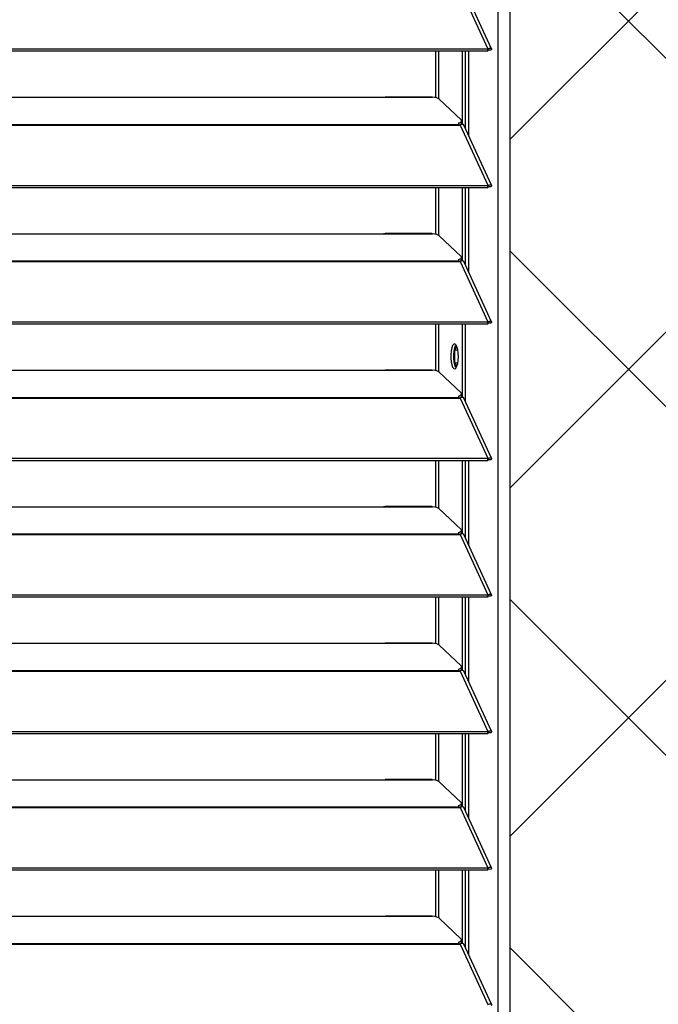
# Model space of a CAD drawing. Header units: millimetres. Extents: x 0 to 39025, y -31299 to 8400.
# Tile 41 of 256: x 7596 to 7801, y -24649 to -24332. Entities that reach past the tile are written whole.
import ezdxf

# ---------------------------------------------------------------- set-up
doc = ezdxf.new("R2010")
doc.units = ezdxf.units.MM
doc.layers.add('ODMIKI funkcionalni', color=253, linetype='Continuous')
doc.layers.add('ODMIKI varnostni', color=252, linetype='Continuous')

# ---------------------------------------------------------------- blocks, each defined once
blk = doc.blocks.new('*U55')
at = {"lineweight": 25}
for points in [[(1146.1, 17.59), (1146.1, 17.59), (1146.1, 1243.26), (1146.1, 1243.26)], [(1150, 17.59), (1150, 17.59), (1150, 1242.58), (1150, 1242.58)], [(1133.88, 964.28), (1133.88, 964.28), (1142.8, 944.85), (1142.8, 944.85)], [(1143.96, 944.87), (1143.96, 944.87), (1135.06, 964.26), (1135.06, 964.26)], [(7.21, 944.85), (7.21, 944.85), (1142.79, 944.85), (1142.79, 944.85)], [(7.21, 944.2), (7.21, 944.2), (1142.79, 944.2), (1142.79, 944.2)], [(1126.04, 929.08), (1126.04, 929.08), (1126.04, 944.2), (1126.04, 944.2)], [(1126.99, 928.73), (1126.99, 928.73), (1126.99, 944.2), (1126.99, 944.2)], [(1134.66, 920.5), (1134.66, 920.5), (1134.66, 944.2), (1134.66, 944.2)], [(1135.61, 919.08), (1135.61, 919.08), (1135.61, 944.2), (1135.61, 944.2)], [(1136.71, 916.69), (1136.71, 916.69), (1136.71, 944.2), (1136.71, 944.2)], [(1142.8, 944.85), (1142.8, 944.85), (1142.79, 944.85), (1142.79, 944.85)], [(1142.79, 944.2), (1142.79, 944.2), (1142.79, 944.85), (1142.79, 944.85)], [(1142.8, 944.2), (1142.8, 944.2), (1142.79, 944.2), (1142.79, 944.2)], [(1142.8, 944.2), (1142.8, 944.2), (1142.8, 944.85), (1142.8, 944.85)], [(1143.19, 944.51), (1143.19, 944.51), (1143.13, 944.48), (1143.13, 944.48)], [(1143.13, 944.48), (1143.13, 944.48), (1143.89, 944.48), (1143.89, 944.48)], [(840, 929.23), (840, 929.23), (1108, 929.23), (1108, 929.23)], [(1108, 929.23), (1108, 929.23), (1125, 929.23), (1125, 929.23)], [(1124.76, 929.31), (1124.76, 929.31), (1109.66, 929.31), (1109.66, 929.31)], [(1127.16, 928.61), (1127.16, 928.61), (1134.15, 921.93), (1134.15, 921.93)], [(16.21, 920.52), (16.21, 920.52), (1133.33, 920.52), (1133.33, 920.52)], [(16.21, 920.3), (16.21, 920.3), (1133.33, 920.3), (1133.33, 920.3)], [(1133.33, 920.96), (1133.33, 920.96), (1133.33, 920.52), (1133.33, 920.52)], [(1133.33, 920.3), (1133.33, 920.3), (1133.88, 920.3), (1133.88, 920.3)], [(1133.81, 920.3), (1133.81, 920.3), (1133.77, 920.35), (1133.77, 920.35)], [(1133.88, 920.3), (1133.88, 920.3), (1142.8, 900.88), (1142.8, 900.88)], [(1133.88, 920.3), (1133.88, 920.3), (1133.88, 920.3), (1133.88, 920.3)], [(1133.88, 920.3), (1133.88, 920.3), (1133.88, 920.3), (1133.88, 920.3)], [(1134.39, 920.47), (1134.39, 920.47), (1134.21, 920.65), (1134.21, 920.65)], [(1134.3, 920.88), (1134.3, 920.88), (1134.3, 921.64), (1134.3, 921.64)], [(1143.96, 900.89), (1143.96, 900.89), (1135.06, 920.29), (1135.06, 920.29)], [(7.21, 900.87), (7.21, 900.87), (1142.79, 900.87), (1142.79, 900.87)], [(1142.8, 900.88), (1142.8, 900.88), (1142.79, 900.87), (1142.79, 900.87)], [(1142.79, 900.22), (1142.79, 900.22), (1142.79, 900.87), (1142.79, 900.87)], [(1142.8, 900.22), (1142.8, 900.22), (1142.8, 900.88), (1142.8, 900.88)], [(7.21, 900.22), (7.21, 900.22), (1142.79, 900.22), (1142.79, 900.22)], [(1126.04, 885.11), (1126.04, 885.11), (1126.04, 900.22), (1126.04, 900.22)], [(1126.99, 884.75), (1126.99, 884.75), (1126.99, 900.22), (1126.99, 900.22)], [(1134.66, 876.53), (1134.66, 876.53), (1134.66, 900.22), (1134.66, 900.22)], [(1135.61, 875.1), (1135.61, 875.1), (1135.61, 900.22), (1135.61, 900.22)], [(1136.71, 872.71), (1136.71, 872.71), (1136.71, 900.22), (1136.71, 900.22)], [(1142.8, 900.22), (1142.8, 900.22), (1142.79, 900.22), (1142.79, 900.22)], [(1143.19, 900.53), (1143.19, 900.53), (1143.13, 900.51), (1143.13, 900.51)], [(1143.13, 900.51), (1143.13, 900.51), (1143.89, 900.5), (1143.89, 900.5)], [(840, 885.26), (840, 885.26), (1108, 885.26), (1108, 885.26)], [(1108, 885.26), (1108, 885.26), (1125, 885.26), (1125, 885.26)], [(1124.76, 885.34), (1124.76, 885.34), (1109.66, 885.34), (1109.66, 885.34)], [(1127.16, 884.64), (1127.16, 884.64), (1134.15, 877.95), (1134.15, 877.95)], [(16.21, 876.55), (16.21, 876.55), (1133.33, 876.55), (1133.33, 876.55)], [(16.21, 876.33), (16.21, 876.33), (1133.33, 876.33), (1133.33, 876.33)], [(1133.33, 876.98), (1133.33, 876.98), (1133.33, 876.55), (1133.33, 876.55)], [(1133.33, 876.33), (1133.33, 876.33), (1133.88, 876.33), (1133.88, 876.33)], [(1133.81, 876.33), (1133.81, 876.33), (1133.77, 876.37), (1133.77, 876.37)], [(1133.88, 876.33), (1133.88, 876.33), (1142.8, 856.9), (1142.8, 856.9)], [(1133.88, 876.33), (1133.88, 876.33), (1133.88, 876.33), (1133.88, 876.33)], [(1133.88, 876.33), (1133.88, 876.33), (1133.88, 876.33), (1133.88, 876.33)], [(1134.39, 876.5), (1134.39, 876.5), (1134.21, 876.68), (1134.21, 876.68)], [(1134.3, 876.9), (1134.3, 876.9), (1134.3, 877.67), (1134.3, 877.67)], [(1143.96, 856.92), (1143.96, 856.92), (1135.06, 876.31), (1135.06, 876.31)], [(7.21, 856.9), (7.21, 856.9), (1142.79, 856.9), (1142.79, 856.9)], [(1142.8, 856.9), (1142.8, 856.9), (1142.79, 856.9), (1142.79, 856.9)], [(1142.79, 856.24), (1142.79, 856.24), (1142.79, 856.9), (1142.79, 856.9)], [(1142.8, 856.24), (1142.8, 856.24), (1142.8, 856.9), (1142.8, 856.9)], [(1143.19, 856.56), (1143.19, 856.56), (1143.13, 856.53), (1143.13, 856.53)], [(1143.13, 856.53), (1143.13, 856.53), (1143.89, 856.53), (1143.89, 856.53)], [(7.21, 856.24), (7.21, 856.24), (1142.79, 856.24), (1142.79, 856.24)], [(1126.04, 841.13), (1126.04, 841.13), (1126.04, 856.24), (1126.04, 856.24)], [(1126.99, 840.78), (1126.99, 840.78), (1126.99, 856.24), (1126.99, 856.24)], [(1134.66, 832.56), (1134.66, 832.56), (1134.66, 856.24), (1134.66, 856.24)], [(1135.61, 831.13), (1135.61, 831.13), (1135.61, 856.24), (1135.61, 856.24)], [(1142.8, 856.24), (1142.8, 856.24), (1142.79, 856.24), (1142.79, 856.24)], [(1131.92, 843.93), (1131.92, 843.93), (1131.92, 847.59), (1131.92, 847.59)], [(1132.2, 847.85), (1132.2, 847.85), (1132.81, 849), (1132.81, 849)], [(1132.2, 843.68), (1132.2, 843.68), (1132.2, 847.85), (1132.2, 847.85)], [(1132.2, 847.85), (1132.2, 847.85), (1133.12, 847.85), (1133.12, 847.85)], [(840, 841.29), (840, 841.29), (1108, 841.29), (1108, 841.29)], [(1108, 841.29), (1108, 841.29), (1125, 841.29), (1125, 841.29)], [(1124.76, 841.37), (1124.76, 841.37), (1109.66, 841.37), (1109.66, 841.37)], [(1127.16, 840.66), (1127.16, 840.66), (1134.15, 833.98), (1134.15, 833.98)], [(1132.81, 842.53), (1132.81, 842.53), (1132.2, 843.68), (1132.2, 843.68)], [(1132.2, 843.68), (1132.2, 843.68), (1133.13, 843.68), (1133.13, 843.68)], [(16.21, 832.57), (16.21, 832.57), (1133.33, 832.57), (1133.33, 832.57)], [(16.21, 832.35), (16.21, 832.35), (1133.33, 832.35), (1133.33, 832.35)], [(1133.33, 833), (1133.33, 833), (1133.33, 832.57), (1133.33, 832.57)], [(1133.33, 832.35), (1133.33, 832.35), (1133.88, 832.35), (1133.88, 832.35)], [(1133.81, 832.35), (1133.81, 832.35), (1133.77, 832.4), (1133.77, 832.4)], [(1133.88, 832.36), (1133.88, 832.36), (1133.88, 832.35), (1133.88, 832.35)], [(1133.88, 832.35), (1133.88, 832.35), (1133.88, 832.36), (1133.88, 832.36)], [(1133.88, 832.35), (1133.88, 832.35), (1142.8, 812.93), (1142.8, 812.93)], [(1134.39, 832.52), (1134.39, 832.52), (1134.21, 832.7), (1134.21, 832.7)], [(1134.3, 832.93), (1134.3, 832.93), (1134.3, 833.69), (1134.3, 833.69)], [(1143.96, 812.95), (1143.96, 812.95), (1135.06, 832.34), (1135.06, 832.34)], [(7.21, 812.93), (7.21, 812.93), (1142.79, 812.93), (1142.79, 812.93)], [(7.21, 812.27), (7.21, 812.27), (1142.79, 812.27), (1142.79, 812.27)], [(1126.04, 797.16), (1126.04, 797.16), (1126.04, 812.27), (1126.04, 812.27)], [(1126.99, 796.8), (1126.99, 796.8), (1126.99, 812.27), (1126.99, 812.27)], [(1134.66, 788.58), (1134.66, 788.58), (1134.66, 812.27), (1134.66, 812.27)], [(1135.61, 787.15), (1135.61, 787.15), (1135.61, 812.27), (1135.61, 812.27)], [(1136.71, 784.76), (1136.71, 784.76), (1136.71, 812.27), (1136.71, 812.27)], [(1142.8, 812.93), (1142.8, 812.93), (1142.79, 812.93), (1142.79, 812.93)], [(1142.79, 812.27), (1142.79, 812.27), (1142.79, 812.93), (1142.79, 812.93)], [(1142.8, 812.28), (1142.8, 812.28), (1142.79, 812.27), (1142.79, 812.27)], [(1142.8, 812.28), (1142.8, 812.28), (1142.8, 812.93), (1142.8, 812.93)], [(1143.19, 812.58), (1143.19, 812.58), (1143.13, 812.56), (1143.13, 812.56)], [(1143.13, 812.56), (1143.13, 812.56), (1143.89, 812.55), (1143.89, 812.55)], [(840, 797.31), (840, 797.31), (1108, 797.31), (1108, 797.31)], [(1108, 797.31), (1108, 797.31), (1125, 797.31), (1125, 797.31)], [(1124.76, 797.39), (1124.76, 797.39), (1109.66, 797.39), (1109.66, 797.39)], [(1127.16, 796.7), (1127.16, 796.7), (1134.15, 790.01), (1134.15, 790.01)], [(16.21, 788.6), (16.21, 788.6), (1133.33, 788.6), (1133.33, 788.6)], [(16.21, 788.38), (16.21, 788.38), (1133.33, 788.38), (1133.33, 788.38)], [(1133.33, 789.03), (1133.33, 789.03), (1133.33, 788.6), (1133.33, 788.6)], [(1133.33, 788.38), (1133.33, 788.38), (1133.88, 788.38), (1133.88, 788.38)], [(1133.81, 788.38), (1133.81, 788.38), (1133.77, 788.42), (1133.77, 788.42)], [(1133.88, 788.38), (1133.88, 788.38), (1142.8, 768.95), (1142.8, 768.95)], [(1133.88, 788.38), (1133.88, 788.38), (1133.88, 788.38), (1133.88, 788.38)], [(1133.88, 788.38), (1133.88, 788.38), (1133.88, 788.38), (1133.88, 788.38)], [(1134.39, 788.55), (1134.39, 788.55), (1134.21, 788.72), (1134.21, 788.72)], [(1134.3, 788.95), (1134.3, 788.95), (1134.3, 789.72), (1134.3, 789.72)], [(1143.96, 768.97), (1143.96, 768.97), (1135.06, 788.36), (1135.06, 788.36)], [(7.21, 768.95), (7.21, 768.95), (1142.79, 768.95), (1142.79, 768.95)], [(7.21, 768.29), (7.21, 768.29), (1142.79, 768.29), (1142.79, 768.29)], [(1126.04, 753.18), (1126.04, 753.18), (1126.04, 768.29), (1126.04, 768.29)], [(1126.99, 752.83), (1126.99, 752.83), (1126.99, 768.29), (1126.99, 768.29)], [(1134.66, 744.61), (1134.66, 744.61), (1134.66, 768.29), (1134.66, 768.29)], [(1135.61, 743.18), (1135.61, 743.18), (1135.61, 768.29), (1135.61, 768.29)], [(1136.71, 740.79), (1136.71, 740.79), (1136.71, 768.29), (1136.71, 768.29)], [(1142.8, 768.95), (1142.8, 768.95), (1142.79, 768.95), (1142.79, 768.95)], [(1142.79, 768.29), (1142.79, 768.29), (1142.79, 768.95), (1142.79, 768.95)], [(1142.8, 768.3), (1142.8, 768.3), (1142.79, 768.29), (1142.79, 768.29)], [(1142.8, 768.3), (1142.8, 768.3), (1142.8, 768.95), (1142.8, 768.95)], [(1143.19, 768.61), (1143.19, 768.61), (1143.13, 768.58), (1143.13, 768.58)], [(1143.13, 768.58), (1143.13, 768.58), (1143.89, 768.58), (1143.89, 768.58)], [(840, 753.34), (840, 753.34), (1108, 753.34), (1108, 753.34)], [(1108, 753.34), (1108, 753.34), (1125, 753.34), (1125, 753.34)], [(1124.76, 753.42), (1124.76, 753.42), (1109.66, 753.42), (1109.66, 753.42)], [(1127.16, 752.72), (1127.16, 752.72), (1134.15, 746.03), (1134.15, 746.03)], [(1134.3, 744.98), (1134.3, 744.98), (1134.3, 745.74), (1134.3, 745.74)], [(16.21, 744.63), (16.21, 744.63), (1133.33, 744.63), (1133.33, 744.63)], [(16.21, 744.41), (16.21, 744.41), (1133.33, 744.41), (1133.33, 744.41)], [(1133.33, 745.06), (1133.33, 745.06), (1133.33, 744.63), (1133.33, 744.63)], [(1133.33, 744.41), (1133.33, 744.41), (1133.88, 744.41), (1133.88, 744.41)], [(1133.81, 744.41), (1133.81, 744.41), (1133.77, 744.45), (1133.77, 744.45)], [(1133.88, 744.41), (1133.88, 744.41), (1142.8, 724.98), (1142.8, 724.98)], [(1133.88, 744.41), (1133.88, 744.41), (1133.88, 744.41), (1133.88, 744.41)], [(1133.88, 744.41), (1133.88, 744.41), (1133.88, 744.41), (1133.88, 744.41)], [(1134.39, 744.58), (1134.39, 744.58), (1134.21, 744.76), (1134.21, 744.76)], [(1143.96, 725), (1143.96, 725), (1135.06, 744.4), (1135.06, 744.4)], [(7.21, 724.98), (7.21, 724.98), (1142.79, 724.98), (1142.79, 724.98)], [(7.21, 724.33), (7.21, 724.33), (1142.79, 724.33), (1142.79, 724.33)], [(1126.04, 709.21), (1126.04, 709.21), (1126.04, 724.33), (1126.04, 724.33)], [(1126.99, 708.86), (1126.99, 708.86), (1126.99, 724.33), (1126.99, 724.33)], [(1134.66, 700.63), (1134.66, 700.63), (1134.66, 724.33), (1134.66, 724.33)], [(1135.61, 699.21), (1135.61, 699.21), (1135.61, 724.33), (1135.61, 724.33)], [(1136.71, 696.82), (1136.71, 696.82), (1136.71, 724.33), (1136.71, 724.33)], [(1142.8, 724.98), (1142.8, 724.98), (1142.79, 724.98), (1142.79, 724.98)], [(1142.79, 724.33), (1142.79, 724.33), (1142.79, 724.98), (1142.79, 724.98)], [(1142.8, 724.33), (1142.8, 724.33), (1142.79, 724.33), (1142.79, 724.33)], [(1142.8, 724.33), (1142.8, 724.33), (1142.8, 724.98), (1142.8, 724.98)], [(1143.19, 724.64), (1143.19, 724.64), (1143.13, 724.61), (1143.13, 724.61)], [(1143.13, 724.61), (1143.13, 724.61), (1143.89, 724.61), (1143.89, 724.61)], [(840, 709.36), (840, 709.36), (1108, 709.36), (1108, 709.36)], [(1108, 709.36), (1108, 709.36), (1125, 709.36), (1125, 709.36)], [(1124.76, 709.44), (1124.76, 709.44), (1109.66, 709.44), (1109.66, 709.44)], [(1127.16, 708.75), (1127.16, 708.75), (1134.15, 702.06), (1134.15, 702.06)], [(1133.33, 701.09), (1133.33, 701.09), (1133.33, 700.65), (1133.33, 700.65)], [(1134.3, 701.01), (1134.3, 701.01), (1134.3, 701.77), (1134.3, 701.77)], [(16.21, 700.65), (16.21, 700.65), (1133.33, 700.65), (1133.33, 700.65)], [(16.21, 700.43), (16.21, 700.43), (1133.33, 700.43), (1133.33, 700.43)], [(1133.33, 700.43), (1133.33, 700.43), (1133.88, 700.43), (1133.88, 700.43)], [(1133.81, 700.43), (1133.81, 700.43), (1133.77, 700.48), (1133.77, 700.48)], [(1133.88, 700.43), (1133.88, 700.43), (1142.8, 681.01), (1142.8, 681.01)], [(1133.88, 700.43), (1133.88, 700.43), (1133.88, 700.43), (1133.88, 700.43)], [(1133.88, 700.43), (1133.88, 700.43), (1133.88, 700.43), (1133.88, 700.43)], [(1134.39, 700.6), (1134.39, 700.6), (1134.21, 700.78), (1134.21, 700.78)], [(1143.96, 681.03), (1143.96, 681.03), (1135.06, 700.42), (1135.06, 700.42)], [(7.21, 681), (7.21, 681), (1142.79, 681), (1142.79, 681)], [(7.21, 680.35), (7.21, 680.35), (1142.79, 680.35), (1142.79, 680.35)], [(1126.04, 665.24), (1126.04, 665.24), (1126.04, 680.35), (1126.04, 680.35)], [(1126.99, 664.88), (1126.99, 664.88), (1126.99, 680.35), (1126.99, 680.35)], [(1134.66, 656.66), (1134.66, 656.66), (1134.66, 680.35), (1134.66, 680.35)], [(1135.61, 655.23), (1135.61, 655.23), (1135.61, 680.35), (1135.61, 680.35)], [(1136.71, 652.84), (1136.71, 652.84), (1136.71, 680.35), (1136.71, 680.35)], [(1142.8, 681.01), (1142.8, 681.01), (1142.79, 681), (1142.79, 681)], [(1142.79, 680.35), (1142.79, 680.35), (1142.79, 681), (1142.79, 681)], [(1142.8, 680.35), (1142.8, 680.35), (1142.79, 680.35), (1142.79, 680.35)], [(1142.8, 680.35), (1142.8, 680.35), (1142.8, 681.01), (1142.8, 681.01)], [(1143.19, 680.66), (1143.19, 680.66), (1143.13, 680.64), (1143.13, 680.64)], [(1143.13, 680.64), (1143.13, 680.64), (1143.89, 680.63), (1143.89, 680.63)], [(840, 665.39), (840, 665.39), (1108, 665.39), (1108, 665.39)], [(1108, 665.39), (1108, 665.39), (1125, 665.39), (1125, 665.39)], [(1124.76, 665.47), (1124.76, 665.47), (1109.66, 665.47), (1109.66, 665.47)], [(1127.16, 664.77), (1127.16, 664.77), (1134.15, 658.08), (1134.15, 658.08)], [(16.21, 656.68), (16.21, 656.68), (1133.33, 656.68), (1133.33, 656.68)], [(1133.33, 657.11), (1133.33, 657.11), (1133.33, 656.68), (1133.33, 656.68)], [(1134.39, 656.63), (1134.39, 656.63), (1134.21, 656.81), (1134.21, 656.81)], [(1134.3, 657.03), (1134.3, 657.03), (1134.3, 657.8), (1134.3, 657.8)], [(16.21, 656.46), (16.21, 656.46), (1133.33, 656.46), (1133.33, 656.46)], [(1133.33, 656.46), (1133.33, 656.46), (1133.88, 656.46), (1133.88, 656.46)], [(1133.81, 656.46), (1133.81, 656.46), (1133.77, 656.5), (1133.77, 656.5)], [(1133.88, 656.47), (1133.88, 656.47), (1133.88, 656.46), (1133.88, 656.46)], [(1133.88, 656.46), (1133.88, 656.46), (1133.88, 656.47), (1133.88, 656.47)], [(1133.88, 656.46), (1133.88, 656.46), (1142.8, 637.03), (1142.8, 637.03)], [(1143.96, 637.06), (1143.96, 637.06), (1135.06, 656.44), (1135.06, 656.44)]]:
    blk.add_open_spline(points, degree=3, dxfattribs=at)
for points, knots in [([(1142.8, 944.85), (1142.8, 944.85), (1143.3, 945.05), (1143.3, 945.05), (1143.3, 945.05), (1143.71, 945.06), (1143.71, 945.06), (1143.71, 945.06), (1143.95, 944.9), (1143.95, 944.9), (1143.95, 944.9), (1143.97, 944.63), (1143.97, 944.63), (1143.97, 944.63), (1143.89, 944.48), (1143.89, 944.48)], [0, 0, 0, 0, 1, 1, 1, 2, 2, 2, 3, 3, 3, 4, 4, 4, 5, 5, 5, 5]), ([(1142.8, 944.2), (1142.8, 944.2), (1143.06, 944.45), (1143.06, 944.45), (1143.06, 944.45), (1143.22, 944.54), (1143.22, 944.54), (1143.22, 944.54), (1143.21, 944.53), (1143.21, 944.53)], [0, 0, 0, 0, 1, 1, 1, 2, 2, 2, 3, 3, 3, 3]), ([(1108, 929.23), (1108, 929.23), (1109.12, 929.28), (1109.12, 929.28), (1109.12, 929.28), (1109.66, 929.29), (1109.66, 929.29)], [0, 0, 0, 0, 1, 1, 1, 2, 2, 2, 2]), ([(1124.76, 929.29), (1124.76, 929.29), (1124.88, 929.29), (1124.88, 929.29), (1124.88, 929.29), (1124.96, 929.26), (1124.96, 929.26), (1124.96, 929.26), (1125, 929.23), (1125, 929.23)], [0, 0, 0, 0, 1, 1, 1, 2, 2, 2, 3, 3, 3, 3]), ([(1127.16, 928.61), (1127.16, 928.61), (1126.84, 928.83), (1126.84, 928.83), (1126.84, 928.83), (1126.34, 929.01), (1126.34, 929.01), (1126.34, 929.01), (1125.71, 929.15), (1125.71, 929.15), (1125.71, 929.15), (1125, 929.23), (1125, 929.23)], [0, 0, 0, 0, 1, 1, 1, 2, 2, 2, 3, 3, 3, 4, 4, 4, 4]), ([(1133.33, 920.96), (1133.33, 920.96), (1133.62, 921.05), (1133.62, 921.05), (1133.62, 921.05), (1133.87, 921.16), (1133.87, 921.16), (1133.87, 921.16), (1134.07, 921.27), (1134.07, 921.27), (1134.07, 921.27), (1134.2, 921.4), (1134.2, 921.4), (1134.2, 921.4), (1134.28, 921.54), (1134.28, 921.54), (1134.28, 921.54), (1134.3, 921.66), (1134.3, 921.66), (1134.3, 921.66), (1134.26, 921.8), (1134.26, 921.8), (1134.26, 921.8), (1134.15, 921.93), (1134.15, 921.93)], [0, 0, 0, 0, 1, 1, 1, 2, 2, 2, 3, 3, 3, 4, 4, 4, 5, 5, 5, 6, 6, 6, 7, 7, 7, 8, 8, 8, 8]), ([(1133.33, 920.52), (1133.33, 920.52), (1133.33, 920.5), (1133.33, 920.5), (1133.33, 920.5), (1133.33, 920.48), (1133.33, 920.48), (1133.33, 920.48), (1133.33, 920.45), (1133.33, 920.45), (1133.33, 920.45), (1133.33, 920.43), (1133.33, 920.43), (1133.33, 920.43), (1133.33, 920.4), (1133.33, 920.4), (1133.33, 920.4), (1133.33, 920.37), (1133.33, 920.37), (1133.33, 920.37), (1133.33, 920.34), (1133.33, 920.34), (1133.33, 920.34), (1133.33, 920.3), (1133.33, 920.3)], [0, 0, 0, 0, 1, 1, 1, 2, 2, 2, 3, 3, 3, 4, 4, 4, 5, 5, 5, 6, 6, 6, 7, 7, 7, 8, 8, 8, 8]), ([(1134.3, 920.88), (1134.3, 920.88), (1134.28, 920.77), (1134.28, 920.77), (1134.28, 920.77), (1134.2, 920.64), (1134.2, 920.64), (1134.2, 920.64), (1134.07, 920.52), (1134.07, 920.52), (1134.07, 920.52), (1133.87, 920.4), (1133.87, 920.4), (1133.87, 920.4), (1133.67, 920.3), (1133.67, 920.3)], [0, 0, 0, 0, 1, 1, 1, 2, 2, 2, 3, 3, 3, 4, 4, 4, 5, 5, 5, 5]), ([(1135.03, 920.27), (1135.03, 920.27), (1134.95, 920.42), (1134.95, 920.42), (1134.95, 920.42), (1134.62, 920.52), (1134.62, 920.52), (1134.62, 920.52), (1134.16, 920.43), (1134.16, 920.43), (1134.16, 920.43), (1133.88, 920.3), (1133.88, 920.3)], [0, 0, 0, 0, 1, 1, 1, 2, 2, 2, 3, 3, 3, 4, 4, 4, 4]), ([(1142.8, 900.88), (1142.8, 900.88), (1143.3, 901.08), (1143.3, 901.08), (1143.3, 901.08), (1143.71, 901.08), (1143.71, 901.08), (1143.71, 901.08), (1143.95, 900.92), (1143.95, 900.92), (1143.95, 900.92), (1143.97, 900.65), (1143.97, 900.65), (1143.97, 900.65), (1143.89, 900.5), (1143.89, 900.5)], [0, 0, 0, 0, 1, 1, 1, 2, 2, 2, 3, 3, 3, 4, 4, 4, 5, 5, 5, 5]), ([(1142.8, 900.22), (1142.8, 900.22), (1143.06, 900.47), (1143.06, 900.47), (1143.06, 900.47), (1143.22, 900.56), (1143.22, 900.56), (1143.22, 900.56), (1143.21, 900.55), (1143.21, 900.55)], [0, 0, 0, 0, 1, 1, 1, 2, 2, 2, 3, 3, 3, 3]), ([(1108, 885.26), (1108, 885.26), (1109.12, 885.31), (1109.12, 885.31), (1109.12, 885.31), (1109.66, 885.31), (1109.66, 885.31)], [0, 0, 0, 0, 1, 1, 1, 2, 2, 2, 2]), ([(1124.76, 885.31), (1124.76, 885.31), (1124.88, 885.32), (1124.88, 885.32), (1124.88, 885.32), (1124.96, 885.28), (1124.96, 885.28), (1124.96, 885.28), (1125, 885.26), (1125, 885.26)], [0, 0, 0, 0, 1, 1, 1, 2, 2, 2, 3, 3, 3, 3]), ([(1127.16, 884.64), (1127.16, 884.64), (1126.84, 884.85), (1126.84, 884.85), (1126.84, 884.85), (1126.34, 885.04), (1126.34, 885.04), (1126.34, 885.04), (1125.71, 885.18), (1125.71, 885.18), (1125.71, 885.18), (1125, 885.26), (1125, 885.26)], [0, 0, 0, 0, 1, 1, 1, 2, 2, 2, 3, 3, 3, 4, 4, 4, 4]), ([(1133.33, 876.98), (1133.33, 876.98), (1133.62, 877.08), (1133.62, 877.08), (1133.62, 877.08), (1133.87, 877.19), (1133.87, 877.19), (1133.87, 877.19), (1134.07, 877.31), (1134.07, 877.31), (1134.07, 877.31), (1134.2, 877.43), (1134.2, 877.43), (1134.2, 877.43), (1134.28, 877.56), (1134.28, 877.56), (1134.28, 877.56), (1134.3, 877.7), (1134.3, 877.7), (1134.3, 877.7), (1134.26, 877.82), (1134.26, 877.82), (1134.26, 877.82), (1134.15, 877.95), (1134.15, 877.95)], [0, 0, 0, 0, 1, 1, 1, 2, 2, 2, 3, 3, 3, 4, 4, 4, 5, 5, 5, 6, 6, 6, 7, 7, 7, 8, 8, 8, 8]), ([(1133.33, 876.55), (1133.33, 876.55), (1133.33, 876.53), (1133.33, 876.53), (1133.33, 876.53), (1133.33, 876.51), (1133.33, 876.51), (1133.33, 876.51), (1133.33, 876.48), (1133.33, 876.48), (1133.33, 876.48), (1133.33, 876.46), (1133.33, 876.46), (1133.33, 876.46), (1133.33, 876.43), (1133.33, 876.43), (1133.33, 876.43), (1133.33, 876.4), (1133.33, 876.4), (1133.33, 876.4), (1133.33, 876.36), (1133.33, 876.36), (1133.33, 876.36), (1133.33, 876.33), (1133.33, 876.33)], [0, 0, 0, 0, 1, 1, 1, 2, 2, 2, 3, 3, 3, 4, 4, 4, 5, 5, 5, 6, 6, 6, 7, 7, 7, 8, 8, 8, 8]), ([(1134.3, 876.9), (1134.3, 876.9), (1134.28, 876.8), (1134.28, 876.8), (1134.28, 876.8), (1134.2, 876.67), (1134.2, 876.67), (1134.2, 876.67), (1134.07, 876.54), (1134.07, 876.54), (1134.07, 876.54), (1133.87, 876.42), (1133.87, 876.42), (1133.87, 876.42), (1133.67, 876.33), (1133.67, 876.33)], [0, 0, 0, 0, 1, 1, 1, 2, 2, 2, 3, 3, 3, 4, 4, 4, 5, 5, 5, 5]), ([(1135.03, 876.3), (1135.03, 876.3), (1134.95, 876.44), (1134.95, 876.44), (1134.95, 876.44), (1134.62, 876.54), (1134.62, 876.54), (1134.62, 876.54), (1134.16, 876.46), (1134.16, 876.46), (1134.16, 876.46), (1133.88, 876.33), (1133.88, 876.33)], [0, 0, 0, 0, 1, 1, 1, 2, 2, 2, 3, 3, 3, 4, 4, 4, 4]), ([(1142.8, 856.9), (1142.8, 856.9), (1143.3, 857.1), (1143.3, 857.1), (1143.3, 857.1), (1143.71, 857.11), (1143.71, 857.11), (1143.71, 857.11), (1143.95, 856.95), (1143.95, 856.95), (1143.95, 856.95), (1143.97, 856.68), (1143.97, 856.68), (1143.97, 856.68), (1143.89, 856.53), (1143.89, 856.53)], [0, 0, 0, 0, 1, 1, 1, 2, 2, 2, 3, 3, 3, 4, 4, 4, 5, 5, 5, 5]), ([(1142.8, 856.24), (1142.8, 856.24), (1143.06, 856.5), (1143.06, 856.5), (1143.06, 856.5), (1143.22, 856.58), (1143.22, 856.58), (1143.22, 856.58), (1143.21, 856.58), (1143.21, 856.58)], [0, 0, 0, 0, 1, 1, 1, 2, 2, 2, 3, 3, 3, 3]), ([(1133.31, 845.76), (1133.31, 845.76), (1133.25, 844.57), (1133.25, 844.57), (1133.25, 844.57), (1133.09, 843.49), (1133.09, 843.49), (1133.09, 843.49), (1132.84, 842.61), (1132.84, 842.61), (1132.84, 842.61), (1132.52, 842.02), (1132.52, 842.02), (1132.52, 842.02), (1132.16, 841.75), (1132.16, 841.75), (1132.16, 841.75), (1131.8, 841.84), (1131.8, 841.84), (1131.8, 841.84), (1131.45, 842.27), (1131.45, 842.27), (1131.45, 842.27), (1131.16, 843.03), (1131.16, 843.03), (1131.16, 843.03), (1130.96, 844.01), (1130.96, 844.01), (1130.96, 844.01), (1130.85, 845.16), (1130.85, 845.16), (1130.85, 845.16), (1130.85, 846.36), (1130.85, 846.36), (1130.85, 846.36), (1130.96, 847.5), (1130.96, 847.5), (1130.96, 847.5), (1131.16, 848.49), (1131.16, 848.49), (1131.16, 848.49), (1131.45, 849.24), (1131.45, 849.24), (1131.45, 849.24), (1131.8, 849.68), (1131.8, 849.68), (1131.8, 849.68), (1132.16, 849.77), (1132.16, 849.77), (1132.16, 849.77), (1132.52, 849.5), (1132.52, 849.5), (1132.52, 849.5), (1132.84, 848.9), (1132.84, 848.9), (1132.84, 848.9), (1133.09, 848.03), (1133.09, 848.03), (1133.09, 848.03), (1133.25, 846.94), (1133.25, 846.94), (1133.25, 846.94), (1133.31, 845.76), (1133.31, 845.76)], [0, 0, 0, 0, 1, 1, 1, 2, 2, 2, 3, 3, 3, 4, 4, 4, 5, 5, 5, 6, 6, 6, 7, 7, 7, 8, 8, 8, 9, 9, 9, 10, 10, 10, 11, 11, 11, 12, 12, 12, 13, 13, 13, 14, 14, 14, 15, 15, 15, 16, 16, 16, 17, 17, 17, 18, 18, 18, 19, 19, 19, 20, 20, 20, 21, 21, 21, 21]), ([(1132.54, 842.05), (1132.54, 842.05), (1132.4, 842.27), (1132.4, 842.27), (1132.4, 842.27), (1132.11, 843.03), (1132.11, 843.03), (1132.11, 843.03), (1131.91, 844.01), (1131.91, 844.01), (1131.91, 844.01), (1131.8, 845.16), (1131.8, 845.16), (1131.8, 845.16), (1131.8, 846.36), (1131.8, 846.36), (1131.8, 846.36), (1131.91, 847.5), (1131.91, 847.5), (1131.91, 847.5), (1132.11, 848.49), (1132.11, 848.49), (1132.11, 848.49), (1132.4, 849.24), (1132.4, 849.24), (1132.4, 849.24), (1132.54, 849.47), (1132.54, 849.47)], [0, 0, 0, 0, 1, 1, 1, 2, 2, 2, 3, 3, 3, 4, 4, 4, 5, 5, 5, 6, 6, 6, 7, 7, 7, 8, 8, 8, 9, 9, 9, 9]), ([(1108, 841.29), (1108, 841.29), (1109.12, 841.34), (1109.12, 841.34), (1109.12, 841.34), (1109.66, 841.34), (1109.66, 841.34)], [0, 0, 0, 0, 1, 1, 1, 2, 2, 2, 2]), ([(1124.76, 841.34), (1124.76, 841.34), (1124.88, 841.34), (1124.88, 841.34), (1124.88, 841.34), (1124.96, 841.31), (1124.96, 841.31), (1124.96, 841.31), (1125, 841.29), (1125, 841.29)], [0, 0, 0, 0, 1, 1, 1, 2, 2, 2, 3, 3, 3, 3]), ([(1127.16, 840.66), (1127.16, 840.66), (1126.84, 840.88), (1126.84, 840.88), (1126.84, 840.88), (1126.34, 841.06), (1126.34, 841.06), (1126.34, 841.06), (1125.71, 841.2), (1125.71, 841.2), (1125.71, 841.2), (1125, 841.29), (1125, 841.29)], [0, 0, 0, 0, 1, 1, 1, 2, 2, 2, 3, 3, 3, 4, 4, 4, 4]), ([(1133.33, 833), (1133.33, 833), (1133.62, 833.1), (1133.62, 833.1), (1133.62, 833.1), (1133.87, 833.21), (1133.87, 833.21), (1133.87, 833.21), (1134.07, 833.33), (1134.07, 833.33), (1134.07, 833.33), (1134.2, 833.46), (1134.2, 833.46), (1134.2, 833.46), (1134.28, 833.59), (1134.28, 833.59), (1134.28, 833.59), (1134.3, 833.72), (1134.3, 833.72), (1134.3, 833.72), (1134.26, 833.85), (1134.26, 833.85), (1134.26, 833.85), (1134.15, 833.98), (1134.15, 833.98)], [0, 0, 0, 0, 1, 1, 1, 2, 2, 2, 3, 3, 3, 4, 4, 4, 5, 5, 5, 6, 6, 6, 7, 7, 7, 8, 8, 8, 8]), ([(1133.33, 832.57), (1133.33, 832.57), (1133.33, 832.56), (1133.33, 832.56), (1133.33, 832.56), (1133.33, 832.53), (1133.33, 832.53), (1133.33, 832.53), (1133.33, 832.51), (1133.33, 832.51), (1133.33, 832.51), (1133.33, 832.48), (1133.33, 832.48), (1133.33, 832.48), (1133.33, 832.45), (1133.33, 832.45), (1133.33, 832.45), (1133.33, 832.42), (1133.33, 832.42), (1133.33, 832.42), (1133.33, 832.39), (1133.33, 832.39), (1133.33, 832.39), (1133.33, 832.35), (1133.33, 832.35)], [0, 0, 0, 0, 1, 1, 1, 2, 2, 2, 3, 3, 3, 4, 4, 4, 5, 5, 5, 6, 6, 6, 7, 7, 7, 8, 8, 8, 8]), ([(1134.3, 832.93), (1134.3, 832.93), (1134.28, 832.82), (1134.28, 832.82), (1134.28, 832.82), (1134.2, 832.69), (1134.2, 832.69), (1134.2, 832.69), (1134.07, 832.57), (1134.07, 832.57), (1134.07, 832.57), (1133.87, 832.44), (1133.87, 832.44), (1133.87, 832.44), (1133.67, 832.35), (1133.67, 832.35)], [0, 0, 0, 0, 1, 1, 1, 2, 2, 2, 3, 3, 3, 4, 4, 4, 5, 5, 5, 5]), ([(1135.03, 832.32), (1135.03, 832.32), (1134.95, 832.47), (1134.95, 832.47), (1134.95, 832.47), (1134.62, 832.57), (1134.62, 832.57), (1134.62, 832.57), (1134.16, 832.49), (1134.16, 832.49), (1134.16, 832.49), (1133.88, 832.36), (1133.88, 832.36)], [0, 0, 0, 0, 1, 1, 1, 2, 2, 2, 3, 3, 3, 4, 4, 4, 4]), ([(1142.8, 812.93), (1142.8, 812.93), (1143.3, 813.13), (1143.3, 813.13), (1143.3, 813.13), (1143.71, 813.13), (1143.71, 813.13), (1143.71, 813.13), (1143.95, 812.98), (1143.95, 812.98), (1143.95, 812.98), (1143.97, 812.7), (1143.97, 812.7), (1143.97, 812.7), (1143.89, 812.55), (1143.89, 812.55)], [0, 0, 0, 0, 1, 1, 1, 2, 2, 2, 3, 3, 3, 4, 4, 4, 5, 5, 5, 5]), ([(1142.8, 812.28), (1142.8, 812.28), (1143.06, 812.53), (1143.06, 812.53), (1143.06, 812.53), (1143.22, 812.62), (1143.22, 812.62), (1143.22, 812.62), (1143.21, 812.6), (1143.21, 812.6)], [0, 0, 0, 0, 1, 1, 1, 2, 2, 2, 3, 3, 3, 3]), ([(1108, 797.31), (1108, 797.31), (1109.12, 797.36), (1109.12, 797.36), (1109.12, 797.36), (1109.66, 797.37), (1109.66, 797.37)], [0, 0, 0, 0, 1, 1, 1, 2, 2, 2, 2]), ([(1124.76, 797.37), (1124.76, 797.37), (1124.88, 797.37), (1124.88, 797.37), (1124.88, 797.37), (1124.96, 797.33), (1124.96, 797.33), (1124.96, 797.33), (1125, 797.31), (1125, 797.31)], [0, 0, 0, 0, 1, 1, 1, 2, 2, 2, 3, 3, 3, 3]), ([(1127.16, 796.7), (1127.16, 796.7), (1126.84, 796.91), (1126.84, 796.91), (1126.84, 796.91), (1126.34, 797.09), (1126.34, 797.09), (1126.34, 797.09), (1125.71, 797.23), (1125.71, 797.23), (1125.71, 797.23), (1125, 797.31), (1125, 797.31)], [0, 0, 0, 0, 1, 1, 1, 2, 2, 2, 3, 3, 3, 4, 4, 4, 4]), ([(1133.33, 789.03), (1133.33, 789.03), (1133.62, 789.13), (1133.62, 789.13), (1133.62, 789.13), (1133.87, 789.24), (1133.87, 789.24), (1133.87, 789.24), (1134.07, 789.36), (1134.07, 789.36), (1134.07, 789.36), (1134.2, 789.48), (1134.2, 789.48), (1134.2, 789.48), (1134.28, 789.61), (1134.28, 789.61), (1134.28, 789.61), (1134.3, 789.75), (1134.3, 789.75), (1134.3, 789.75), (1134.26, 789.88), (1134.26, 789.88), (1134.26, 789.88), (1134.15, 790.01), (1134.15, 790.01)], [0, 0, 0, 0, 1, 1, 1, 2, 2, 2, 3, 3, 3, 4, 4, 4, 5, 5, 5, 6, 6, 6, 7, 7, 7, 8, 8, 8, 8]), ([(1133.33, 788.6), (1133.33, 788.6), (1133.33, 788.58), (1133.33, 788.58), (1133.33, 788.58), (1133.33, 788.56), (1133.33, 788.56), (1133.33, 788.56), (1133.33, 788.53), (1133.33, 788.53), (1133.33, 788.53), (1133.33, 788.51), (1133.33, 788.51), (1133.33, 788.51), (1133.33, 788.48), (1133.33, 788.48), (1133.33, 788.48), (1133.33, 788.45), (1133.33, 788.45), (1133.33, 788.45), (1133.33, 788.41), (1133.33, 788.41), (1133.33, 788.41), (1133.33, 788.38), (1133.33, 788.38)], [0, 0, 0, 0, 1, 1, 1, 2, 2, 2, 3, 3, 3, 4, 4, 4, 5, 5, 5, 6, 6, 6, 7, 7, 7, 8, 8, 8, 8]), ([(1134.3, 788.95), (1134.3, 788.95), (1134.28, 788.85), (1134.28, 788.85), (1134.28, 788.85), (1134.2, 788.72), (1134.2, 788.72), (1134.2, 788.72), (1134.07, 788.59), (1134.07, 788.59), (1134.07, 788.59), (1133.87, 788.48), (1133.87, 788.48), (1133.87, 788.48), (1133.67, 788.38), (1133.67, 788.38)], [0, 0, 0, 0, 1, 1, 1, 2, 2, 2, 3, 3, 3, 4, 4, 4, 5, 5, 5, 5]), ([(1135.03, 788.35), (1135.03, 788.35), (1134.95, 788.5), (1134.95, 788.5), (1134.95, 788.5), (1134.62, 788.6), (1134.62, 788.6), (1134.62, 788.6), (1134.16, 788.51), (1134.16, 788.51), (1134.16, 788.51), (1133.88, 788.38), (1133.88, 788.38)], [0, 0, 0, 0, 1, 1, 1, 2, 2, 2, 3, 3, 3, 4, 4, 4, 4]), ([(1142.8, 768.95), (1142.8, 768.95), (1143.3, 769.16), (1143.3, 769.16), (1143.3, 769.16), (1143.71, 769.17), (1143.71, 769.17), (1143.71, 769.17), (1143.95, 769), (1143.95, 769), (1143.95, 769), (1143.97, 768.73), (1143.97, 768.73), (1143.97, 768.73), (1143.89, 768.58), (1143.89, 768.58)], [0, 0, 0, 0, 1, 1, 1, 2, 2, 2, 3, 3, 3, 4, 4, 4, 5, 5, 5, 5]), ([(1142.8, 768.3), (1142.8, 768.3), (1143.06, 768.56), (1143.06, 768.56), (1143.06, 768.56), (1143.22, 768.64), (1143.22, 768.64), (1143.22, 768.64), (1143.21, 768.63), (1143.21, 768.63)], [0, 0, 0, 0, 1, 1, 1, 2, 2, 2, 3, 3, 3, 3]), ([(1108, 753.34), (1108, 753.34), (1109.12, 753.39), (1109.12, 753.39), (1109.12, 753.39), (1109.66, 753.39), (1109.66, 753.39)], [0, 0, 0, 0, 1, 1, 1, 2, 2, 2, 2]), ([(1124.76, 753.39), (1124.76, 753.39), (1124.88, 753.39), (1124.88, 753.39), (1124.88, 753.39), (1124.96, 753.36), (1124.96, 753.36), (1124.96, 753.36), (1125, 753.34), (1125, 753.34)], [0, 0, 0, 0, 1, 1, 1, 2, 2, 2, 3, 3, 3, 3]), ([(1127.16, 752.72), (1127.16, 752.72), (1126.84, 752.93), (1126.84, 752.93), (1126.84, 752.93), (1126.34, 753.12), (1126.34, 753.12), (1126.34, 753.12), (1125.71, 753.25), (1125.71, 753.25), (1125.71, 753.25), (1125, 753.34), (1125, 753.34)], [0, 0, 0, 0, 1, 1, 1, 2, 2, 2, 3, 3, 3, 4, 4, 4, 4]), ([(1133.33, 745.06), (1133.33, 745.06), (1133.62, 745.15), (1133.62, 745.15), (1133.62, 745.15), (1133.87, 745.27), (1133.87, 745.27), (1133.87, 745.27), (1134.07, 745.38), (1134.07, 745.38), (1134.07, 745.38), (1134.2, 745.51), (1134.2, 745.51), (1134.2, 745.51), (1134.28, 745.64), (1134.28, 745.64), (1134.28, 745.64), (1134.3, 745.77), (1134.3, 745.77), (1134.3, 745.77), (1134.26, 745.91), (1134.26, 745.91), (1134.26, 745.91), (1134.15, 746.03), (1134.15, 746.03)], [0, 0, 0, 0, 1, 1, 1, 2, 2, 2, 3, 3, 3, 4, 4, 4, 5, 5, 5, 6, 6, 6, 7, 7, 7, 8, 8, 8, 8]), ([(1133.33, 744.63), (1133.33, 744.63), (1133.33, 744.61), (1133.33, 744.61), (1133.33, 744.61), (1133.33, 744.59), (1133.33, 744.59), (1133.33, 744.59), (1133.33, 744.56), (1133.33, 744.56), (1133.33, 744.56), (1133.33, 744.54), (1133.33, 744.54), (1133.33, 744.54), (1133.33, 744.5), (1133.33, 744.5), (1133.33, 744.5), (1133.33, 744.47), (1133.33, 744.47), (1133.33, 744.47), (1133.33, 744.44), (1133.33, 744.44), (1133.33, 744.44), (1133.33, 744.41), (1133.33, 744.41)], [0, 0, 0, 0, 1, 1, 1, 2, 2, 2, 3, 3, 3, 4, 4, 4, 5, 5, 5, 6, 6, 6, 7, 7, 7, 8, 8, 8, 8]), ([(1134.3, 744.98), (1134.3, 744.98), (1134.28, 744.88), (1134.28, 744.88), (1134.28, 744.88), (1134.2, 744.74), (1134.2, 744.74), (1134.2, 744.74), (1134.07, 744.61), (1134.07, 744.61), (1134.07, 744.61), (1133.87, 744.5), (1133.87, 744.5), (1133.87, 744.5), (1133.67, 744.41), (1133.67, 744.41)], [0, 0, 0, 0, 1, 1, 1, 2, 2, 2, 3, 3, 3, 4, 4, 4, 5, 5, 5, 5]), ([(1135.03, 744.38), (1135.03, 744.38), (1134.95, 744.52), (1134.95, 744.52), (1134.95, 744.52), (1134.62, 744.62), (1134.62, 744.62), (1134.62, 744.62), (1134.16, 744.54), (1134.16, 744.54), (1134.16, 744.54), (1133.88, 744.41), (1133.88, 744.41)], [0, 0, 0, 0, 1, 1, 1, 2, 2, 2, 3, 3, 3, 4, 4, 4, 4]), ([(1142.8, 724.98), (1142.8, 724.98), (1143.3, 725.18), (1143.3, 725.18), (1143.3, 725.18), (1143.71, 725.19), (1143.71, 725.19), (1143.71, 725.19), (1143.95, 725.03), (1143.95, 725.03), (1143.95, 725.03), (1143.97, 724.76), (1143.97, 724.76), (1143.97, 724.76), (1143.89, 724.61), (1143.89, 724.61)], [0, 0, 0, 0, 1, 1, 1, 2, 2, 2, 3, 3, 3, 4, 4, 4, 5, 5, 5, 5]), ([(1142.8, 724.33), (1142.8, 724.33), (1143.06, 724.58), (1143.06, 724.58), (1143.06, 724.58), (1143.22, 724.67), (1143.22, 724.67), (1143.22, 724.67), (1143.21, 724.66), (1143.21, 724.66)], [0, 0, 0, 0, 1, 1, 1, 2, 2, 2, 3, 3, 3, 3]), ([(1108, 709.36), (1108, 709.36), (1109.12, 709.41), (1109.12, 709.41), (1109.12, 709.41), (1109.66, 709.42), (1109.66, 709.42)], [0, 0, 0, 0, 1, 1, 1, 2, 2, 2, 2]), ([(1124.76, 709.42), (1124.76, 709.42), (1124.88, 709.42), (1124.88, 709.42), (1124.88, 709.42), (1124.96, 709.39), (1124.96, 709.39), (1124.96, 709.39), (1125, 709.36), (1125, 709.36)], [0, 0, 0, 0, 1, 1, 1, 2, 2, 2, 3, 3, 3, 3]), ([(1127.16, 708.75), (1127.16, 708.75), (1126.84, 708.96), (1126.84, 708.96), (1126.84, 708.96), (1126.34, 709.14), (1126.34, 709.14), (1126.34, 709.14), (1125.71, 709.28), (1125.71, 709.28), (1125.71, 709.28), (1125, 709.36), (1125, 709.36)], [0, 0, 0, 0, 1, 1, 1, 2, 2, 2, 3, 3, 3, 4, 4, 4, 4]), ([(1133.33, 701.09), (1133.33, 701.09), (1133.62, 701.19), (1133.62, 701.19), (1133.62, 701.19), (1133.87, 701.29), (1133.87, 701.29), (1133.87, 701.29), (1134.07, 701.41), (1134.07, 701.41), (1134.07, 701.41), (1134.2, 701.53), (1134.2, 701.53), (1134.2, 701.53), (1134.28, 701.67), (1134.28, 701.67), (1134.28, 701.67), (1134.3, 701.8), (1134.3, 701.8), (1134.3, 701.8), (1134.26, 701.93), (1134.26, 701.93), (1134.26, 701.93), (1134.15, 702.06), (1134.15, 702.06)], [0, 0, 0, 0, 1, 1, 1, 2, 2, 2, 3, 3, 3, 4, 4, 4, 5, 5, 5, 6, 6, 6, 7, 7, 7, 8, 8, 8, 8]), ([(1134.3, 701.01), (1134.3, 701.01), (1134.28, 700.9), (1134.28, 700.9), (1134.28, 700.9), (1134.2, 700.77), (1134.2, 700.77), (1134.2, 700.77), (1134.07, 700.65), (1134.07, 700.65), (1134.07, 700.65), (1133.87, 700.53), (1133.87, 700.53), (1133.87, 700.53), (1133.67, 700.43), (1133.67, 700.43)], [0, 0, 0, 0, 1, 1, 1, 2, 2, 2, 3, 3, 3, 4, 4, 4, 5, 5, 5, 5]), ([(1133.33, 700.65), (1133.33, 700.65), (1133.33, 700.63), (1133.33, 700.63), (1133.33, 700.63), (1133.33, 700.61), (1133.33, 700.61), (1133.33, 700.61), (1133.33, 700.59), (1133.33, 700.59), (1133.33, 700.59), (1133.33, 700.56), (1133.33, 700.56), (1133.33, 700.56), (1133.33, 700.53), (1133.33, 700.53), (1133.33, 700.53), (1133.33, 700.5), (1133.33, 700.5), (1133.33, 700.5), (1133.33, 700.47), (1133.33, 700.47), (1133.33, 700.47), (1133.33, 700.43), (1133.33, 700.43)], [0, 0, 0, 0, 1, 1, 1, 2, 2, 2, 3, 3, 3, 4, 4, 4, 5, 5, 5, 6, 6, 6, 7, 7, 7, 8, 8, 8, 8]), ([(1135.03, 700.41), (1135.03, 700.41), (1134.95, 700.55), (1134.95, 700.55), (1134.95, 700.55), (1134.62, 700.65), (1134.62, 700.65), (1134.62, 700.65), (1134.16, 700.56), (1134.16, 700.56), (1134.16, 700.56), (1133.88, 700.43), (1133.88, 700.43)], [0, 0, 0, 0, 1, 1, 1, 2, 2, 2, 3, 3, 3, 4, 4, 4, 4]), ([(1142.8, 681.01), (1142.8, 681.01), (1143.3, 681.21), (1143.3, 681.21), (1143.3, 681.21), (1143.71, 681.22), (1143.71, 681.22), (1143.71, 681.22), (1143.95, 681.05), (1143.95, 681.05), (1143.95, 681.05), (1143.97, 680.78), (1143.97, 680.78), (1143.97, 680.78), (1143.89, 680.63), (1143.89, 680.63)], [0, 0, 0, 0, 1, 1, 1, 2, 2, 2, 3, 3, 3, 4, 4, 4, 5, 5, 5, 5]), ([(1142.8, 680.35), (1142.8, 680.35), (1143.06, 680.61), (1143.06, 680.61), (1143.06, 680.61), (1143.22, 680.69), (1143.22, 680.69), (1143.22, 680.69), (1143.21, 680.68), (1143.21, 680.68)], [0, 0, 0, 0, 1, 1, 1, 2, 2, 2, 3, 3, 3, 3]), ([(1108, 665.39), (1108, 665.39), (1109.12, 665.44), (1109.12, 665.44), (1109.12, 665.44), (1109.66, 665.44), (1109.66, 665.44)], [0, 0, 0, 0, 1, 1, 1, 2, 2, 2, 2]), ([(1124.76, 665.44), (1124.76, 665.44), (1124.88, 665.45), (1124.88, 665.45), (1124.88, 665.45), (1124.96, 665.42), (1124.96, 665.42), (1124.96, 665.42), (1125, 665.39), (1125, 665.39)], [0, 0, 0, 0, 1, 1, 1, 2, 2, 2, 3, 3, 3, 3]), ([(1127.16, 664.77), (1127.16, 664.77), (1126.84, 664.98), (1126.84, 664.98), (1126.84, 664.98), (1126.34, 665.17), (1126.34, 665.17), (1126.34, 665.17), (1125.71, 665.31), (1125.71, 665.31), (1125.71, 665.31), (1125, 665.39), (1125, 665.39)], [0, 0, 0, 0, 1, 1, 1, 2, 2, 2, 3, 3, 3, 4, 4, 4, 4]), ([(1133.33, 657.11), (1133.33, 657.11), (1133.62, 657.21), (1133.62, 657.21), (1133.62, 657.21), (1133.87, 657.32), (1133.87, 657.32), (1133.87, 657.32), (1134.07, 657.44), (1134.07, 657.44), (1134.07, 657.44), (1134.2, 657.56), (1134.2, 657.56), (1134.2, 657.56), (1134.28, 657.69), (1134.28, 657.69), (1134.28, 657.69), (1134.3, 657.83), (1134.3, 657.83), (1134.3, 657.83), (1134.26, 657.96), (1134.26, 657.96), (1134.26, 657.96), (1134.15, 658.08), (1134.15, 658.08)], [0, 0, 0, 0, 1, 1, 1, 2, 2, 2, 3, 3, 3, 4, 4, 4, 5, 5, 5, 6, 6, 6, 7, 7, 7, 8, 8, 8, 8]), ([(1133.33, 656.68), (1133.33, 656.68), (1133.33, 656.66), (1133.33, 656.66), (1133.33, 656.66), (1133.33, 656.64), (1133.33, 656.64), (1133.33, 656.64), (1133.33, 656.61), (1133.33, 656.61), (1133.33, 656.61), (1133.33, 656.59), (1133.33, 656.59), (1133.33, 656.59), (1133.33, 656.56), (1133.33, 656.56), (1133.33, 656.56), (1133.33, 656.53), (1133.33, 656.53), (1133.33, 656.53), (1133.33, 656.49), (1133.33, 656.49), (1133.33, 656.49), (1133.33, 656.46), (1133.33, 656.46)], [0, 0, 0, 0, 1, 1, 1, 2, 2, 2, 3, 3, 3, 4, 4, 4, 5, 5, 5, 6, 6, 6, 7, 7, 7, 8, 8, 8, 8]), ([(1134.3, 657.03), (1134.3, 657.03), (1134.28, 656.93), (1134.28, 656.93), (1134.28, 656.93), (1134.2, 656.8), (1134.2, 656.8), (1134.2, 656.8), (1134.07, 656.67), (1134.07, 656.67), (1134.07, 656.67), (1133.87, 656.55), (1133.87, 656.55), (1133.87, 656.55), (1133.67, 656.46), (1133.67, 656.46)], [0, 0, 0, 0, 1, 1, 1, 2, 2, 2, 3, 3, 3, 4, 4, 4, 5, 5, 5, 5]), ([(1135.03, 656.43), (1135.03, 656.43), (1134.95, 656.57), (1134.95, 656.57), (1134.95, 656.57), (1134.62, 656.67), (1134.62, 656.67), (1134.62, 656.67), (1134.16, 656.59), (1134.16, 656.59), (1134.16, 656.59), (1133.88, 656.47), (1133.88, 656.47)], [0, 0, 0, 0, 1, 1, 1, 2, 2, 2, 3, 3, 3, 4, 4, 4, 4]), ([(1142.8, 637.03), (1142.8, 637.03), (1143.3, 637.24), (1143.3, 637.24), (1143.3, 637.24), (1143.71, 637.24), (1143.71, 637.24), (1143.71, 637.24), (1143.95, 637.08), (1143.95, 637.08), (1143.95, 637.08), (1143.97, 636.81), (1143.97, 636.81), (1143.97, 636.81), (1143.89, 636.66), (1143.89, 636.66)], [0, 0, 0, 0, 1, 1, 1, 2, 2, 2, 3, 3, 3, 4, 4, 4, 5, 5, 5, 5])]:
    blk.add_open_spline(points, degree=3, knots=knots, dxfattribs=at)

msp = doc.modelspace()

# ---------------------------------------------------------------- hatches: boundary and pattern name
at = {"layer": 'ODMIKI funkcionalni'}
h = msp.add_hatch(dxfattribs=at)
h.set_pattern_fill('ANSI31', color=256, scale=25)
h.set_pattern_definition([(45, (0, -34369.42), (-56.1266, 56.1266), [])])
h.paths.add_polyline_path([(7753.64, -25286.44), (7753.64, -24030.86), (6603.64, -24030.86), (6603.64, -25286.44), (6003.64, -25286.44), (6003.64, -23530.86), (8053.64, -23530.86), (8053.64, -25286.44)])
at = {"layer": 'ODMIKI varnostni'}
h = msp.add_hatch(dxfattribs=at)
h.set_pattern_fill('ANSI31', color=256, scale=25, angle=90)
h.set_pattern_definition([(135, (0, -3070.55), (-56.1266, -56.1266), [])])
h.paths.add_polyline_path([(8053.62, -25286.44), (7753.64, -25286.44), (7753.64, -24030.86), (8053.62, -24030.86)])

# ---------------------------------------------------------------- linework, layer by layer
at = {"layer": 'ODMIKI funkcionalni'}
msp.add_lwpolyline([(7753.64, -25286.44), (7753.64, -24030.86), (6603.64, -24030.86), (6603.64, -25286.44), (6003.64, -25286.44), (6003.64, -23530.86), (8053.64, -23530.86), (8053.64, -25286.44)], close=True, dxfattribs=at)
at = {"layer": 'ODMIKI varnostni'}
msp.add_lwpolyline([(8053.62, -25286.44), (7753.64, -25286.44), (7753.64, -24030.86), (8053.62, -24030.86)], close=True, dxfattribs=at)

# ---------------------------------------------------------------- block references
at = {"color": 1}
msp.add_blockref('*U55', (6603.64, -25286.44), dxfattribs=at)

doc.saveas('drawing.dxf')
